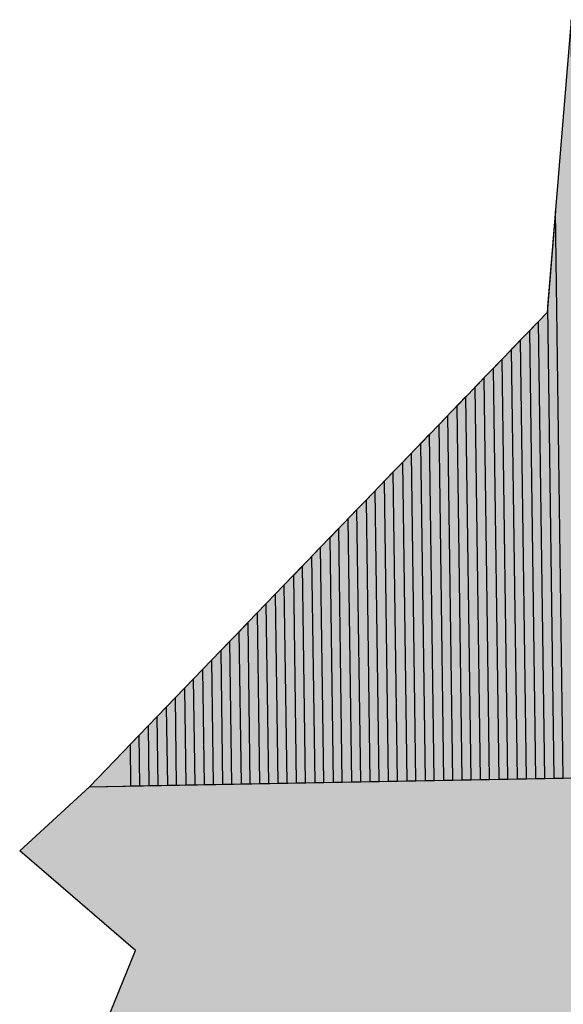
# Model space of a CAD drawing. Header units: metres. Extents: x 703615 to 712205, y 4306166 to 4311183.
# Tile 223 of 256: x 708921.948 to 708922.226, y 4308291.861 to 4308292.365. Entities that reach past the tile are written whole.
import ezdxf

# ---------------------------------------------------------------- set-up
doc = ezdxf.new("R2010")
doc.units = ezdxf.units.M
doc.header["$LTSCALE"] = 0.5
doc.layers.add('DECOR_OBJCT_#####_B', color=7, linetype='Continuous')
doc.layers.add('layer 1', color=7, linetype='Continuous')

# ---------------------------------------------------------------- blocks, each defined once
blk = doc.blocks.new('A$C005B2C21')
at = {"layer": 'layer 1', "true_color": 0x9d9f9e}
h = blk.add_hatch(color=253, dxfattribs=at)
edge = h.paths.add_edge_path()
edge.add_spline(control_points=[(10.91537, 10.59259), (10.91537, 10.59259), (10.92065, 10.20466), (10.92065, 10.20466), (10.92065, 10.20466), (10.90652, 10.20441), (10.90652, 10.20441), (10.90652, 10.20441), (10.90323, 10.44559), (10.90323, 10.44559), (10.90323, 10.44559), (10.91537, 10.59259), (10.91537, 10.59259)], knot_values=[0, 0, 0, 0, 0.25, 0.25, 0.25, 0.5, 0.5, 0.5, 0.75, 0.75, 0.75, 1, 1, 1, 1], degree=3, periodic=0)
at = {"layer": 'layer 1', "true_color": 0x9fa1a1}
h = blk.add_hatch(color=253, dxfattribs=at)
edge = h.paths.add_edge_path()
edge.add_spline(control_points=[(10.90728, 10.49472), (10.90728, 10.49472), (10.91124, 10.20449), (10.91124, 10.20449), (10.91124, 10.20449), (10.89711, 10.20424), (10.89711, 10.20424), (10.89711, 10.20424), (10.894, 10.43339), (10.894, 10.43339), (10.894, 10.43339), (10.903, 10.44272), (10.903, 10.44272), (10.903, 10.44272), (10.90728, 10.49472), (10.90728, 10.49472)], knot_values=[0, 0, 0, 0, 0.2, 0.2, 0.2, 0.4, 0.4, 0.4, 0.6, 0.6, 0.6, 0.8, 0.8, 0.8, 1, 1, 1, 1], degree=3, periodic=0)
at = {"layer": 'layer 1', "true_color": 0xa1a3a2}
h = blk.add_hatch(color=253, dxfattribs=at)
edge = h.paths.add_edge_path()
edge.add_spline(control_points=[(10.89864, 10.43819), (10.89864, 10.43819), (10.90181, 10.20431), (10.90181, 10.20431), (10.90181, 10.20431), (10.88769, 10.20407), (10.88769, 10.20407), (10.88769, 10.20407), (10.8847, 10.42375), (10.8847, 10.42375), (10.8847, 10.42375), (10.89864, 10.43819), (10.89864, 10.43819)], knot_values=[0, 0, 0, 0, 0.25, 0.25, 0.25, 0.5, 0.5, 0.5, 0.75, 0.75, 0.75, 1, 1, 1, 1], degree=3, periodic=0)
at = {"layer": 'layer 1', "true_color": 0xa3a5a5}
h = blk.add_hatch(color=253, dxfattribs=at)
edge = h.paths.add_edge_path()
edge.add_spline(control_points=[(10.88933, 10.42855), (10.88933, 10.42855), (10.89239, 10.20414), (10.89239, 10.20414), (10.89239, 10.20414), (10.87828, 10.20389), (10.87828, 10.20389), (10.87828, 10.20389), (10.87541, 10.41414), (10.87541, 10.41414), (10.87541, 10.41414), (10.88933, 10.42855), (10.88933, 10.42855)], knot_values=[0, 0, 0, 0, 0.25, 0.25, 0.25, 0.5, 0.5, 0.5, 0.75, 0.75, 0.75, 1, 1, 1, 1], degree=3, periodic=0)
at = {"layer": 'layer 1', "true_color": 0xa6a8a8}
h = blk.add_hatch(color=253, dxfattribs=at)
edge = h.paths.add_edge_path()
edge.add_spline(control_points=[(10.88006, 10.41894), (10.88006, 10.41894), (10.88298, 10.20397), (10.88298, 10.20397), (10.88298, 10.20397), (10.86885, 10.20372), (10.86885, 10.20372), (10.86885, 10.20372), (10.86612, 10.4045), (10.86612, 10.4045), (10.86612, 10.4045), (10.88006, 10.41894), (10.88006, 10.41894)], knot_values=[0, 0, 0, 0, 0.25, 0.25, 0.25, 0.5, 0.5, 0.5, 0.75, 0.75, 0.75, 1, 1, 1, 1], degree=3, periodic=0)
at = {"layer": 'layer 1', "true_color": 0xa8aaa9}
h = blk.add_hatch(color=253, dxfattribs=at)
edge = h.paths.add_edge_path()
edge.add_spline(control_points=[(10.87077, 10.4093), (10.87077, 10.4093), (10.87356, 10.2038), (10.87356, 10.2038), (10.87356, 10.2038), (10.85943, 10.20355), (10.85943, 10.20355), (10.85943, 10.20355), (10.85683, 10.39487), (10.85683, 10.39487), (10.85683, 10.39487), (10.87077, 10.4093), (10.87077, 10.4093)], knot_values=[0, 0, 0, 0, 0.25, 0.25, 0.25, 0.5, 0.5, 0.5, 0.75, 0.75, 0.75, 1, 1, 1, 1], degree=3, periodic=0)
at = {"layer": 'layer 1', "true_color": 0xaaacac}
h = blk.add_hatch(color=253, dxfattribs=at)
edge = h.paths.add_edge_path()
edge.add_spline(control_points=[(10.86149, 10.39968), (10.86149, 10.39968), (10.86415, 10.20363), (10.86415, 10.20363), (10.86415, 10.20363), (10.85002, 10.20338), (10.85002, 10.20338), (10.85002, 10.20338), (10.84756, 10.38525), (10.84756, 10.38525), (10.84756, 10.38525), (10.86149, 10.39968), (10.86149, 10.39968)], knot_values=[0, 0, 0, 0, 0.25, 0.25, 0.25, 0.5, 0.5, 0.5, 0.75, 0.75, 0.75, 1, 1, 1, 1], degree=3, periodic=0)
at = {"layer": 'layer 1', "true_color": 0xadafae}
h = blk.add_hatch(color=253, dxfattribs=at)
edge = h.paths.add_edge_path()
edge.add_spline(control_points=[(10.85218, 10.39005), (10.85218, 10.39005), (10.85473, 10.20345), (10.85473, 10.20345), (10.85473, 10.20345), (10.8406, 10.20321), (10.8406, 10.20321), (10.8406, 10.20321), (10.83827, 10.37561), (10.83827, 10.37561), (10.83827, 10.37561), (10.85218, 10.39005), (10.85218, 10.39005)], knot_values=[0, 0, 0, 0, 0.25, 0.25, 0.25, 0.5, 0.5, 0.5, 0.75, 0.75, 0.75, 1, 1, 1, 1], degree=3, periodic=0)
at = {"layer": 'layer 1', "true_color": 0xb0b1b1}
h = blk.add_hatch(color=253, dxfattribs=at)
edge = h.paths.add_edge_path()
edge.add_spline(control_points=[(10.84291, 10.38043), (10.84291, 10.38043), (10.84532, 10.20328), (10.84532, 10.20328), (10.84532, 10.20328), (10.83119, 10.20303), (10.83119, 10.20303), (10.83119, 10.20303), (10.82897, 10.366), (10.82897, 10.366), (10.82897, 10.366), (10.84291, 10.38043), (10.84291, 10.38043)], knot_values=[0, 0, 0, 0, 0.25, 0.25, 0.25, 0.5, 0.5, 0.5, 0.75, 0.75, 0.75, 1, 1, 1, 1], degree=3, periodic=0)
at = {"layer": 'layer 1', "true_color": 0xb1b3b3}
h = blk.add_hatch(color=253, dxfattribs=at)
edge = h.paths.add_edge_path()
edge.add_spline(control_points=[(10.83362, 10.3708), (10.83362, 10.3708), (10.83589, 10.20311), (10.83589, 10.20311), (10.83589, 10.20311), (10.82177, 10.20286), (10.82177, 10.20286), (10.82177, 10.20286), (10.81968, 10.35636), (10.81968, 10.35636), (10.81968, 10.35636), (10.83362, 10.3708), (10.83362, 10.3708)], knot_values=[0, 0, 0, 0, 0.25, 0.25, 0.25, 0.5, 0.5, 0.5, 0.75, 0.75, 0.75, 1, 1, 1, 1], degree=3, periodic=0)
at = {"layer": 'layer 1', "true_color": 0xb3b5b5}
h = blk.add_hatch(color=253, dxfattribs=at)
edge = h.paths.add_edge_path()
edge.add_spline(control_points=[(10.82435, 10.3612), (10.82435, 10.3612), (10.82649, 10.20294), (10.82649, 10.20294), (10.82649, 10.20294), (10.81238, 10.20269), (10.81238, 10.20269), (10.81238, 10.20269), (10.81041, 10.34675), (10.81041, 10.34675), (10.81041, 10.34675), (10.82435, 10.3612), (10.82435, 10.3612)], knot_values=[0, 0, 0, 0, 0.25, 0.25, 0.25, 0.5, 0.5, 0.5, 0.75, 0.75, 0.75, 1, 1, 1, 1], degree=3, periodic=0)
at = {"layer": 'layer 1', "true_color": 0xb6b8b8}
h = blk.add_hatch(color=9, dxfattribs=at)
edge = h.paths.add_edge_path()
edge.add_spline(control_points=[(10.81504, 10.35156), (10.81504, 10.35156), (10.81708, 10.20277), (10.81708, 10.20277), (10.81708, 10.20277), (10.80295, 10.20252), (10.80295, 10.20252), (10.80295, 10.20252), (10.80112, 10.33711), (10.80112, 10.33711), (10.80112, 10.33711), (10.81504, 10.35156), (10.81504, 10.35156)], knot_values=[0, 0, 0, 0, 0.25, 0.25, 0.25, 0.5, 0.5, 0.5, 0.75, 0.75, 0.75, 1, 1, 1, 1], degree=3, periodic=0)
at = {"layer": 'layer 1', "true_color": 0xb8baba}
h = blk.add_hatch(color=9, dxfattribs=at)
edge = h.paths.add_edge_path()
edge.add_spline(control_points=[(10.80575, 10.34193), (10.80575, 10.34193), (10.80766, 10.20259), (10.80766, 10.20259), (10.80766, 10.20259), (10.79355, 10.20234), (10.79355, 10.20234), (10.79355, 10.20234), (10.79183, 10.32749), (10.79183, 10.32749), (10.79183, 10.32749), (10.80575, 10.34193), (10.80575, 10.34193)], knot_values=[0, 0, 0, 0, 0.25, 0.25, 0.25, 0.5, 0.5, 0.5, 0.75, 0.75, 0.75, 1, 1, 1, 1], degree=3, periodic=0)
at = {"layer": 'layer 1', "true_color": 0xbbbdbd}
h = blk.add_hatch(color=9, dxfattribs=at)
edge = h.paths.add_edge_path()
edge.add_spline(control_points=[(10.79647, 10.33231), (10.79647, 10.33231), (10.79825, 10.20242), (10.79825, 10.20242), (10.79825, 10.20242), (10.78412, 10.20217), (10.78412, 10.20217), (10.78412, 10.20217), (10.78254, 10.31786), (10.78254, 10.31786), (10.78254, 10.31786), (10.79647, 10.33231), (10.79647, 10.33231)], knot_values=[0, 0, 0, 0, 0.25, 0.25, 0.25, 0.5, 0.5, 0.5, 0.75, 0.75, 0.75, 1, 1, 1, 1], degree=3, periodic=0)
at = {"layer": 'layer 1', "true_color": 0xbdc0bf}
h = blk.add_hatch(color=9, dxfattribs=at)
edge = h.paths.add_edge_path()
edge.add_spline(control_points=[(10.78718, 10.32268), (10.78718, 10.32268), (10.78883, 10.20225), (10.78883, 10.20225), (10.78883, 10.20225), (10.7747, 10.202), (10.7747, 10.202), (10.7747, 10.202), (10.77324, 10.30822), (10.77324, 10.30822), (10.77324, 10.30822), (10.78718, 10.32268), (10.78718, 10.32268)], knot_values=[0, 0, 0, 0, 0.25, 0.25, 0.25, 0.5, 0.5, 0.5, 0.75, 0.75, 0.75, 1, 1, 1, 1], degree=3, periodic=0)
at = {"layer": 'layer 1', "true_color": 0xbfc2c2}
h = blk.add_hatch(color=9, dxfattribs=at)
edge = h.paths.add_edge_path()
edge.add_spline(control_points=[(10.77791, 10.31306), (10.77791, 10.31306), (10.77942, 10.20208), (10.77942, 10.20208), (10.77942, 10.20208), (10.76529, 10.20183), (10.76529, 10.20183), (10.76529, 10.20183), (10.76397, 10.29861), (10.76397, 10.29861), (10.76397, 10.29861), (10.77791, 10.31306), (10.77791, 10.31306)], knot_values=[0, 0, 0, 0, 0.25, 0.25, 0.25, 0.5, 0.5, 0.5, 0.75, 0.75, 0.75, 1, 1, 1, 1], degree=3, periodic=0)
at = {"layer": 'layer 1', "true_color": 0xc1c4c4}
h = blk.add_hatch(color=9, dxfattribs=at)
edge = h.paths.add_edge_path()
edge.add_spline(control_points=[(10.7686, 10.30342), (10.7686, 10.30342), (10.76999, 10.20192), (10.76999, 10.20192), (10.76999, 10.20192), (10.75587, 10.20166), (10.75587, 10.20166), (10.75587, 10.20166), (10.75466, 10.28897), (10.75466, 10.28897), (10.75466, 10.28897), (10.7686, 10.30342), (10.7686, 10.30342)], knot_values=[0, 0, 0, 0, 0.25, 0.25, 0.25, 0.5, 0.5, 0.5, 0.75, 0.75, 0.75, 1, 1, 1, 1], degree=3, periodic=0)
at = {"layer": 'layer 1', "true_color": 0xc4c7c7}
h = blk.add_hatch(color=9, dxfattribs=at)
edge = h.paths.add_edge_path()
edge.add_spline(control_points=[(10.75933, 10.29381), (10.75933, 10.29381), (10.76059, 10.20175), (10.76059, 10.20175), (10.76059, 10.20175), (10.74646, 10.20148), (10.74646, 10.20148), (10.74646, 10.20148), (10.74539, 10.27935), (10.74539, 10.27935), (10.74539, 10.27935), (10.75933, 10.29381), (10.75933, 10.29381)], knot_values=[0, 0, 0, 0, 0.25, 0.25, 0.25, 0.5, 0.5, 0.5, 0.75, 0.75, 0.75, 1, 1, 1, 1], degree=3, periodic=0)
at = {"layer": 'layer 1', "true_color": 0xc7caca}
h = blk.add_hatch(color=9, dxfattribs=at)
edge = h.paths.add_edge_path()
edge.add_spline(control_points=[(10.75003, 10.28417), (10.75003, 10.28417), (10.75116, 10.20158), (10.75116, 10.20158), (10.75116, 10.20158), (10.73703, 10.20131), (10.73703, 10.20131), (10.73703, 10.20131), (10.7361, 10.26972), (10.7361, 10.26972), (10.7361, 10.26972), (10.75003, 10.28417), (10.75003, 10.28417)], knot_values=[0, 0, 0, 0, 0.25, 0.25, 0.25, 0.5, 0.5, 0.5, 0.75, 0.75, 0.75, 1, 1, 1, 1], degree=3, periodic=0)
at = {"layer": 'layer 1', "true_color": 0xc9cccc}
h = blk.add_hatch(color=9, dxfattribs=at)
edge = h.paths.add_edge_path()
edge.add_spline(control_points=[(10.74074, 10.27454), (10.74074, 10.27454), (10.74174, 10.20141), (10.74174, 10.20141), (10.74174, 10.20141), (10.72763, 10.20114), (10.72763, 10.20114), (10.72763, 10.20114), (10.72682, 10.2601), (10.72682, 10.2601), (10.72682, 10.2601), (10.74074, 10.27454), (10.74074, 10.27454)], knot_values=[0, 0, 0, 0, 0.25, 0.25, 0.25, 0.5, 0.5, 0.5, 0.75, 0.75, 0.75, 1, 1, 1, 1], degree=3, periodic=0)
at = {"layer": 'layer 1', "true_color": 0xcccfcf}
h = blk.add_hatch(color=254, dxfattribs=at)
edge = h.paths.add_edge_path()
edge.add_spline(control_points=[(10.73145, 10.26492), (10.73145, 10.26492), (10.73233, 10.20124), (10.73233, 10.20124), (10.73233, 10.20124), (10.7182, 10.20097), (10.7182, 10.20097), (10.7182, 10.20097), (10.71753, 10.25047), (10.71753, 10.25047), (10.71753, 10.25047), (10.73145, 10.26492), (10.73145, 10.26492)], knot_values=[0, 0, 0, 0, 0.25, 0.25, 0.25, 0.5, 0.5, 0.5, 0.75, 0.75, 0.75, 1, 1, 1, 1], degree=3, periodic=0)
at = {"layer": 'layer 1', "true_color": 0xced2d2}
h = blk.add_hatch(color=254, dxfattribs=at)
edge = h.paths.add_edge_path()
edge.add_spline(control_points=[(10.72216, 10.25528), (10.72216, 10.25528), (10.72291, 10.20106), (10.72291, 10.20106), (10.72291, 10.20106), (10.70878, 10.2008), (10.70878, 10.2008), (10.70878, 10.2008), (10.70822, 10.24083), (10.70822, 10.24083), (10.70822, 10.24083), (10.72216, 10.25528), (10.72216, 10.25528)], knot_values=[0, 0, 0, 0, 0.25, 0.25, 0.25, 0.5, 0.5, 0.5, 0.75, 0.75, 0.75, 1, 1, 1, 1], degree=3, periodic=0)
at = {"layer": 'layer 1', "true_color": 0xd0d4d4}
h = blk.add_hatch(color=254, dxfattribs=at)
edge = h.paths.add_edge_path()
edge.add_spline(control_points=[(10.71289, 10.24567), (10.71289, 10.24567), (10.7135, 10.20089), (10.7135, 10.20089), (10.7135, 10.20089), (10.69937, 10.20062), (10.69937, 10.20062), (10.69937, 10.20062), (10.69895, 10.23121), (10.69895, 10.23121), (10.69895, 10.23121), (10.71289, 10.24567), (10.71289, 10.24567)], knot_values=[0, 0, 0, 0, 0.25, 0.25, 0.25, 0.5, 0.5, 0.5, 0.75, 0.75, 0.75, 1, 1, 1, 1], degree=3, periodic=0)
at = {"layer": 'layer 1', "true_color": 0xd3d7d7}
h = blk.add_hatch(color=254, dxfattribs=at)
edge = h.paths.add_edge_path()
edge.add_spline(control_points=[(10.7036, 10.23603), (10.7036, 10.23603), (10.70407, 10.20072), (10.70407, 10.20072), (10.70407, 10.20072), (10.68995, 10.20045), (10.68995, 10.20045), (10.68995, 10.20045), (10.68966, 10.2216), (10.68966, 10.2216), (10.68966, 10.2216), (10.7036, 10.23603), (10.7036, 10.23603)], knot_values=[0, 0, 0, 0, 0.25, 0.25, 0.25, 0.5, 0.5, 0.5, 0.75, 0.75, 0.75, 1, 1, 1, 1], degree=3, periodic=0)
at = {"layer": 'layer 1', "true_color": 0xd6dada}
h = blk.add_hatch(color=254, dxfattribs=at)
edge = h.paths.add_edge_path()
edge.add_spline(control_points=[(10.6943, 10.22642), (10.6943, 10.22642), (10.69467, 10.20055), (10.69467, 10.20055), (10.69467, 10.20055), (10.6689, 10.20007), (10.6689, 10.20007), (10.6689, 10.20007), (10.6943, 10.22642), (10.6943, 10.22642)], knot_values=[0, 0, 0, 0, 0.333333, 0.333333, 0.333333, 0.666667, 0.666667, 0.666667, 1, 1, 1, 1], degree=3, periodic=0)
at = {"layer": 'layer 1', "true_color": 0x898989}
h = blk.add_hatch(color=252, dxfattribs=at)
edge = h.paths.add_edge_path()
edge.add_spline(control_points=[(10.66031, 10.03684), (10.66031, 10.03684), (11.13278, 10.05833), (11.13278, 10.05833), (11.13278, 10.05833), (11.10487, 10.13132), (11.10487, 10.13132), (11.10487, 10.13132), (11.13925, 10.20865), (11.13925, 10.20865), (11.13925, 10.20865), (10.6689, 10.20007), (10.6689, 10.20007), (10.6689, 10.20007), (10.63324, 10.16724), (10.63324, 10.16724), (10.63324, 10.16724), (10.69253, 10.11627), (10.69253, 10.11627), (10.69253, 10.11627), (10.66031, 10.03684), (10.66031, 10.03684)], knot_values=[0, 0, 0, 0, 0.142857, 0.142857, 0.142857, 0.285714, 0.285714, 0.285714, 0.428571, 0.428571, 0.428571, 0.571429, 0.571429, 0.571429, 0.714286, 0.714286, 0.714286, 0.857143, 0.857143, 0.857143, 1, 1, 1, 1], degree=3, periodic=0)
at = {"layer": 'layer 1', "color": 253}
for points, knots in [([(10.91537, 10.59259, 59.4), (10.91537, 10.59259, 59.4), (10.92065, 10.20466, 59.4), (10.92065, 10.20466, 59.4), (10.92065, 10.20466, 59.4), (10.90652, 10.20441, 59.4), (10.90652, 10.20441, 59.4), (10.90652, 10.20441, 59.4), (10.90323, 10.44559, 59.4), (10.90323, 10.44559, 59.4), (10.90323, 10.44559, 59.4), (10.91537, 10.59259, 59.4), (10.91537, 10.59259, 59.4)], [0, 0, 0, 0, 0.25, 0.25, 0.25, 0.5, 0.5, 0.5, 0.75, 0.75, 0.75, 1, 1, 1, 1]), ([(10.90728, 10.49472, 59.4), (10.90728, 10.49472, 59.4), (10.91124, 10.20449, 59.4), (10.91124, 10.20449, 59.4), (10.91124, 10.20449, 59.4), (10.89711, 10.20424, 59.4), (10.89711, 10.20424, 59.4), (10.89711, 10.20424, 59.4), (10.894, 10.43339, 59.4), (10.894, 10.43339, 59.4), (10.894, 10.43339, 59.4), (10.903, 10.44272, 59.4), (10.903, 10.44272, 59.4), (10.903, 10.44272, 59.4), (10.90728, 10.49472, 59.4), (10.90728, 10.49472, 59.4)], [0, 0, 0, 0, 0.2, 0.2, 0.2, 0.4, 0.4, 0.4, 0.6, 0.6, 0.6, 0.8, 0.8, 0.8, 1, 1, 1, 1]), ([(10.89864, 10.43819, 59.4), (10.89864, 10.43819, 59.4), (10.90181, 10.20431, 59.4), (10.90181, 10.20431, 59.4), (10.90181, 10.20431, 59.4), (10.88769, 10.20407, 59.4), (10.88769, 10.20407, 59.4), (10.88769, 10.20407, 59.4), (10.8847, 10.42375, 59.4), (10.8847, 10.42375, 59.4), (10.8847, 10.42375, 59.4), (10.89864, 10.43819, 59.4), (10.89864, 10.43819, 59.4)], [0, 0, 0, 0, 0.25, 0.25, 0.25, 0.5, 0.5, 0.5, 0.75, 0.75, 0.75, 1, 1, 1, 1]), ([(10.88933, 10.42855, 59.4), (10.88933, 10.42855, 59.4), (10.89239, 10.20414, 59.4), (10.89239, 10.20414, 59.4), (10.89239, 10.20414, 59.4), (10.87828, 10.20389, 59.4), (10.87828, 10.20389, 59.4), (10.87828, 10.20389, 59.4), (10.87541, 10.41414, 59.4), (10.87541, 10.41414, 59.4), (10.87541, 10.41414, 59.4), (10.88933, 10.42855, 59.4), (10.88933, 10.42855, 59.4)], [0, 0, 0, 0, 0.25, 0.25, 0.25, 0.5, 0.5, 0.5, 0.75, 0.75, 0.75, 1, 1, 1, 1]), ([(10.88006, 10.41894, 59.4), (10.88006, 10.41894, 59.4), (10.88298, 10.20397, 59.4), (10.88298, 10.20397, 59.4), (10.88298, 10.20397, 59.4), (10.86885, 10.20372, 59.4), (10.86885, 10.20372, 59.4), (10.86885, 10.20372, 59.4), (10.86612, 10.4045, 59.4), (10.86612, 10.4045, 59.4), (10.86612, 10.4045, 59.4), (10.88006, 10.41894, 59.4), (10.88006, 10.41894, 59.4)], [0, 0, 0, 0, 0.25, 0.25, 0.25, 0.5, 0.5, 0.5, 0.75, 0.75, 0.75, 1, 1, 1, 1]), ([(10.87077, 10.4093, 59.4), (10.87077, 10.4093, 59.4), (10.87356, 10.2038, 59.4), (10.87356, 10.2038, 59.4), (10.87356, 10.2038, 59.4), (10.85943, 10.20355, 59.4), (10.85943, 10.20355, 59.4), (10.85943, 10.20355, 59.4), (10.85683, 10.39487, 59.4), (10.85683, 10.39487, 59.4), (10.85683, 10.39487, 59.4), (10.87077, 10.4093, 59.4), (10.87077, 10.4093, 59.4)], [0, 0, 0, 0, 0.25, 0.25, 0.25, 0.5, 0.5, 0.5, 0.75, 0.75, 0.75, 1, 1, 1, 1]), ([(10.86149, 10.39968, 59.4), (10.86149, 10.39968, 59.4), (10.86415, 10.20363, 59.4), (10.86415, 10.20363, 59.4), (10.86415, 10.20363, 59.4), (10.85002, 10.20338, 59.4), (10.85002, 10.20338, 59.4), (10.85002, 10.20338, 59.4), (10.84756, 10.38525, 59.4), (10.84756, 10.38525, 59.4), (10.84756, 10.38525, 59.4), (10.86149, 10.39968, 59.4), (10.86149, 10.39968, 59.4)], [0, 0, 0, 0, 0.25, 0.25, 0.25, 0.5, 0.5, 0.5, 0.75, 0.75, 0.75, 1, 1, 1, 1]), ([(10.85218, 10.39005, 59.4), (10.85218, 10.39005, 59.4), (10.85473, 10.20345, 59.4), (10.85473, 10.20345, 59.4), (10.85473, 10.20345, 59.4), (10.8406, 10.20321, 59.4), (10.8406, 10.20321, 59.4), (10.8406, 10.20321, 59.4), (10.83827, 10.37561, 59.4), (10.83827, 10.37561, 59.4), (10.83827, 10.37561, 59.4), (10.85218, 10.39005, 59.4), (10.85218, 10.39005, 59.4)], [0, 0, 0, 0, 0.25, 0.25, 0.25, 0.5, 0.5, 0.5, 0.75, 0.75, 0.75, 1, 1, 1, 1]), ([(10.84291, 10.38043, 59.4), (10.84291, 10.38043, 59.4), (10.84532, 10.20328, 59.4), (10.84532, 10.20328, 59.4), (10.84532, 10.20328, 59.4), (10.83119, 10.20303, 59.4), (10.83119, 10.20303, 59.4), (10.83119, 10.20303, 59.4), (10.82897, 10.366, 59.4), (10.82897, 10.366, 59.4), (10.82897, 10.366, 59.4), (10.84291, 10.38043, 59.4), (10.84291, 10.38043, 59.4)], [0, 0, 0, 0, 0.25, 0.25, 0.25, 0.5, 0.5, 0.5, 0.75, 0.75, 0.75, 1, 1, 1, 1]), ([(10.83362, 10.3708, 59.4), (10.83362, 10.3708, 59.4), (10.83589, 10.20311, 59.4), (10.83589, 10.20311, 59.4), (10.83589, 10.20311, 59.4), (10.82177, 10.20286, 59.4), (10.82177, 10.20286, 59.4), (10.82177, 10.20286, 59.4), (10.81968, 10.35636, 59.4), (10.81968, 10.35636, 59.4), (10.81968, 10.35636, 59.4), (10.83362, 10.3708, 59.4), (10.83362, 10.3708, 59.4)], [0, 0, 0, 0, 0.25, 0.25, 0.25, 0.5, 0.5, 0.5, 0.75, 0.75, 0.75, 1, 1, 1, 1]), ([(10.82435, 10.3612, 59.4), (10.82435, 10.3612, 59.4), (10.82649, 10.20294, 59.4), (10.82649, 10.20294, 59.4), (10.82649, 10.20294, 59.4), (10.81238, 10.20269, 59.4), (10.81238, 10.20269, 59.4), (10.81238, 10.20269, 59.4), (10.81041, 10.34675, 59.4), (10.81041, 10.34675, 59.4), (10.81041, 10.34675, 59.4), (10.82435, 10.3612, 59.4), (10.82435, 10.3612, 59.4)], [0, 0, 0, 0, 0.25, 0.25, 0.25, 0.5, 0.5, 0.5, 0.75, 0.75, 0.75, 1, 1, 1, 1])]:
    blk.add_open_spline(points, degree=3, knots=knots, dxfattribs=at)
at = {"layer": 'layer 1', "color": 9}
for points in [[(10.81504, 10.35156, 59.4), (10.81504, 10.35156, 59.4), (10.81708, 10.20277, 59.4), (10.81708, 10.20277, 59.4), (10.81708, 10.20277, 59.4), (10.80295, 10.20252, 59.4), (10.80295, 10.20252, 59.4), (10.80295, 10.20252, 59.4), (10.80112, 10.33711, 59.4), (10.80112, 10.33711, 59.4), (10.80112, 10.33711, 59.4), (10.81504, 10.35156, 59.4), (10.81504, 10.35156, 59.4)], [(10.80575, 10.34193, 59.4), (10.80575, 10.34193, 59.4), (10.80766, 10.20259, 59.4), (10.80766, 10.20259, 59.4), (10.80766, 10.20259, 59.4), (10.79355, 10.20234, 59.4), (10.79355, 10.20234, 59.4), (10.79355, 10.20234, 59.4), (10.79183, 10.32749, 59.4), (10.79183, 10.32749, 59.4), (10.79183, 10.32749, 59.4), (10.80575, 10.34193, 59.4), (10.80575, 10.34193, 59.4)], [(10.79647, 10.33231, 59.4), (10.79647, 10.33231, 59.4), (10.79825, 10.20242, 59.4), (10.79825, 10.20242, 59.4), (10.79825, 10.20242, 59.4), (10.78412, 10.20217, 59.4), (10.78412, 10.20217, 59.4), (10.78412, 10.20217, 59.4), (10.78254, 10.31786, 59.4), (10.78254, 10.31786, 59.4), (10.78254, 10.31786, 59.4), (10.79647, 10.33231, 59.4), (10.79647, 10.33231, 59.4)], [(10.78718, 10.32268, 59.4), (10.78718, 10.32268, 59.4), (10.78883, 10.20225, 59.4), (10.78883, 10.20225, 59.4), (10.78883, 10.20225, 59.4), (10.7747, 10.202, 59.4), (10.7747, 10.202, 59.4), (10.7747, 10.202, 59.4), (10.77324, 10.30822, 59.4), (10.77324, 10.30822, 59.4), (10.77324, 10.30822, 59.4), (10.78718, 10.32268, 59.4), (10.78718, 10.32268, 59.4)], [(10.77791, 10.31306, 59.4), (10.77791, 10.31306, 59.4), (10.77942, 10.20208, 59.4), (10.77942, 10.20208, 59.4), (10.77942, 10.20208, 59.4), (10.76529, 10.20183, 59.4), (10.76529, 10.20183, 59.4), (10.76529, 10.20183, 59.4), (10.76397, 10.29861, 59.4), (10.76397, 10.29861, 59.4), (10.76397, 10.29861, 59.4), (10.77791, 10.31306, 59.4), (10.77791, 10.31306, 59.4)], [(10.7686, 10.30342, 59.4), (10.7686, 10.30342, 59.4), (10.76999, 10.20192, 59.4), (10.76999, 10.20192, 59.4), (10.76999, 10.20192, 59.4), (10.75587, 10.20166, 59.4), (10.75587, 10.20166, 59.4), (10.75587, 10.20166, 59.4), (10.75466, 10.28897, 59.4), (10.75466, 10.28897, 59.4), (10.75466, 10.28897, 59.4), (10.7686, 10.30342, 59.4), (10.7686, 10.30342, 59.4)], [(10.75933, 10.29381, 59.4), (10.75933, 10.29381, 59.4), (10.76059, 10.20175, 59.4), (10.76059, 10.20175, 59.4), (10.76059, 10.20175, 59.4), (10.74646, 10.20148, 59.4), (10.74646, 10.20148, 59.4), (10.74646, 10.20148, 59.4), (10.74539, 10.27935, 59.4), (10.74539, 10.27935, 59.4), (10.74539, 10.27935, 59.4), (10.75933, 10.29381, 59.4), (10.75933, 10.29381, 59.4)], [(10.75003, 10.28417, 59.4), (10.75003, 10.28417, 59.4), (10.75116, 10.20158, 59.4), (10.75116, 10.20158, 59.4), (10.75116, 10.20158, 59.4), (10.73703, 10.20131, 59.4), (10.73703, 10.20131, 59.4), (10.73703, 10.20131, 59.4), (10.7361, 10.26972, 59.4), (10.7361, 10.26972, 59.4), (10.7361, 10.26972, 59.4), (10.75003, 10.28417, 59.4), (10.75003, 10.28417, 59.4)], [(10.74074, 10.27454, 59.4), (10.74074, 10.27454, 59.4), (10.74174, 10.20141, 59.4), (10.74174, 10.20141, 59.4), (10.74174, 10.20141, 59.4), (10.72763, 10.20114, 59.4), (10.72763, 10.20114, 59.4), (10.72763, 10.20114, 59.4), (10.72682, 10.2601, 59.4), (10.72682, 10.2601, 59.4), (10.72682, 10.2601, 59.4), (10.74074, 10.27454, 59.4), (10.74074, 10.27454, 59.4)]]:
    blk.add_open_spline(points, degree=3, knots=[0, 0, 0, 0, 0.25, 0.25, 0.25, 0.5, 0.5, 0.5, 0.75, 0.75, 0.75, 1, 1, 1, 1], dxfattribs=at)
at = {"layer": 'layer 1', "color": 254}
for points, knots in [([(10.73145, 10.26492, 59.4), (10.73145, 10.26492, 59.4), (10.73233, 10.20124, 59.4), (10.73233, 10.20124, 59.4), (10.73233, 10.20124, 59.4), (10.7182, 10.20097, 59.4), (10.7182, 10.20097, 59.4), (10.7182, 10.20097, 59.4), (10.71753, 10.25047, 59.4), (10.71753, 10.25047, 59.4), (10.71753, 10.25047, 59.4), (10.73145, 10.26492, 59.4), (10.73145, 10.26492, 59.4)], [0, 0, 0, 0, 0.25, 0.25, 0.25, 0.5, 0.5, 0.5, 0.75, 0.75, 0.75, 1, 1, 1, 1]), ([(10.72216, 10.25528, 59.4), (10.72216, 10.25528, 59.4), (10.72291, 10.20106, 59.4), (10.72291, 10.20106, 59.4), (10.72291, 10.20106, 59.4), (10.70878, 10.2008, 59.4), (10.70878, 10.2008, 59.4), (10.70878, 10.2008, 59.4), (10.70822, 10.24083, 59.4), (10.70822, 10.24083, 59.4), (10.70822, 10.24083, 59.4), (10.72216, 10.25528, 59.4), (10.72216, 10.25528, 59.4)], [0, 0, 0, 0, 0.25, 0.25, 0.25, 0.5, 0.5, 0.5, 0.75, 0.75, 0.75, 1, 1, 1, 1]), ([(10.71289, 10.24567, 59.4), (10.71289, 10.24567, 59.4), (10.7135, 10.20089, 59.4), (10.7135, 10.20089, 59.4), (10.7135, 10.20089, 59.4), (10.69937, 10.20062, 59.4), (10.69937, 10.20062, 59.4), (10.69937, 10.20062, 59.4), (10.69895, 10.23121, 59.4), (10.69895, 10.23121, 59.4), (10.69895, 10.23121, 59.4), (10.71289, 10.24567, 59.4), (10.71289, 10.24567, 59.4)], [0, 0, 0, 0, 0.25, 0.25, 0.25, 0.5, 0.5, 0.5, 0.75, 0.75, 0.75, 1, 1, 1, 1]), ([(10.7036, 10.23603, 59.4), (10.7036, 10.23603, 59.4), (10.70407, 10.20072, 59.4), (10.70407, 10.20072, 59.4), (10.70407, 10.20072, 59.4), (10.68995, 10.20045, 59.4), (10.68995, 10.20045, 59.4), (10.68995, 10.20045, 59.4), (10.68966, 10.2216, 59.4), (10.68966, 10.2216, 59.4), (10.68966, 10.2216, 59.4), (10.7036, 10.23603, 59.4), (10.7036, 10.23603, 59.4)], [0, 0, 0, 0, 0.25, 0.25, 0.25, 0.5, 0.5, 0.5, 0.75, 0.75, 0.75, 1, 1, 1, 1]), ([(10.6943, 10.22642, 59.4), (10.6943, 10.22642, 59.4), (10.69467, 10.20055, 59.4), (10.69467, 10.20055, 59.4), (10.69467, 10.20055, 59.4), (10.6689, 10.20007, 59.4), (10.6689, 10.20007, 59.4), (10.6689, 10.20007, 59.4), (10.6943, 10.22642, 59.4), (10.6943, 10.22642, 59.4)], [0, 0, 0, 0, 0.333333, 0.333333, 0.333333, 0.666667, 0.666667, 0.666667, 1, 1, 1, 1])]:
    blk.add_open_spline(points, degree=3, knots=knots, dxfattribs=at)
at = {"layer": 'layer 1', "color": 252}
blk.add_open_spline([(10.66031, 10.03684, 59.4), (10.66031, 10.03684, 59.4), (11.13278, 10.05833, 59.4), (11.13278, 10.05833, 59.4), (11.13278, 10.05833, 59.4), (11.10487, 10.13132, 59.4), (11.10487, 10.13132, 59.4), (11.10487, 10.13132, 59.4), (11.13925, 10.20865, 59.4), (11.13925, 10.20865, 59.4), (11.13925, 10.20865, 59.4), (10.6689, 10.20007, 59.4), (10.6689, 10.20007, 59.4), (10.6689, 10.20007, 59.4), (10.63324, 10.16724, 59.4), (10.63324, 10.16724, 59.4), (10.63324, 10.16724, 59.4), (10.69253, 10.11627, 59.4), (10.69253, 10.11627, 59.4), (10.69253, 10.11627, 59.4), (10.66031, 10.03684, 59.4), (10.66031, 10.03684, 59.4)], degree=3, knots=[0, 0, 0, 0, 0.142857, 0.142857, 0.142857, 0.285714, 0.285714, 0.285714, 0.428571, 0.428571, 0.428571, 0.571429, 0.571429, 0.571429, 0.714286, 0.714286, 0.714286, 0.857143, 0.857143, 0.857143, 1, 1, 1, 1], dxfattribs=at)

msp = doc.modelspace()

# ---------------------------------------------------------------- block references
at = {"layer": 'DECOR_OBJCT_#####_B'}
msp.add_blockref('A$C005B2C21', (708911.31438, 4308281.77206, -59.4), dxfattribs=at)

doc.saveas('drawing.dxf')
